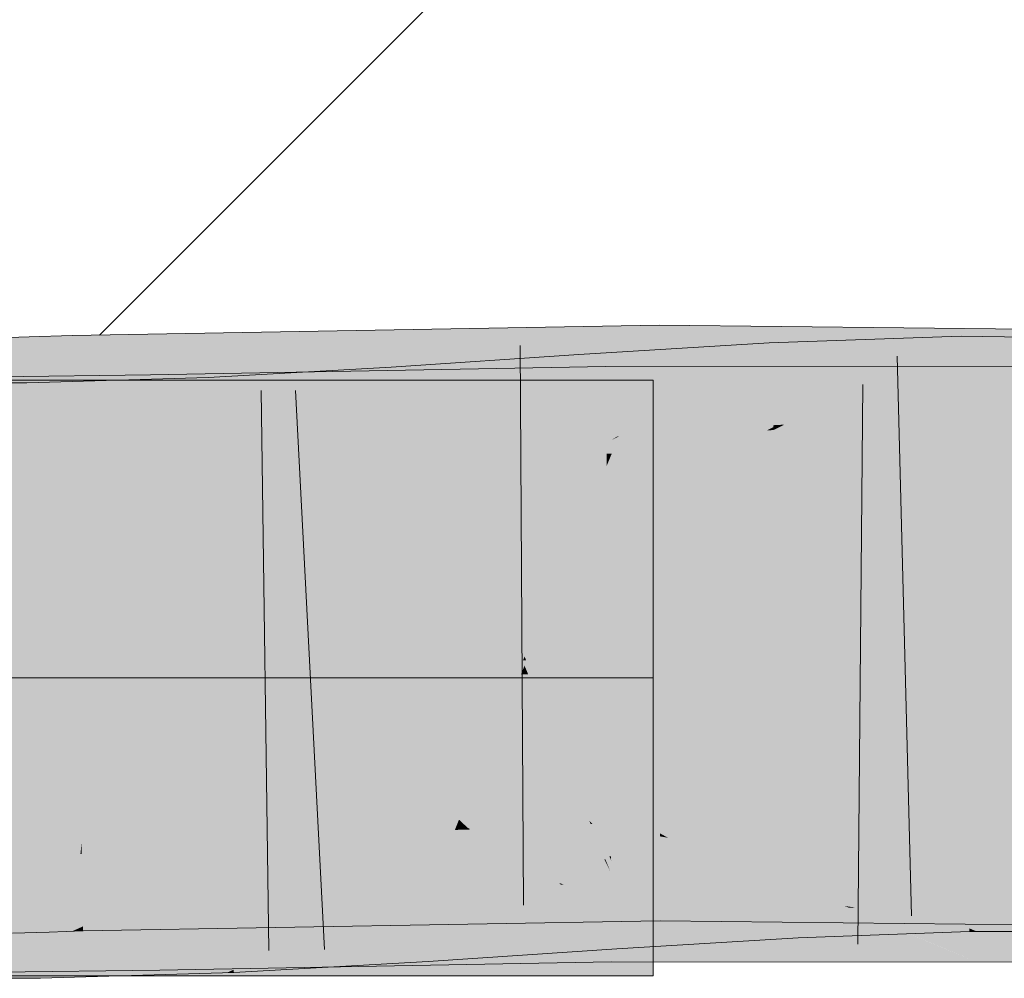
# Model space of a CAD drawing. Extents: x -620 to 300, y 62 to 1107.
# Tile 115 of 256: x 192.891 to 193.305, y 715.252 to 715.654. Entities that reach past the tile are written whole.
import ezdxf
from ezdxf.lldxf.tags import DXFTag

# ---------------------------------------------------------------- set-up
doc = ezdxf.new("R2010")
doc.units = 0
doc.layers.get('0').update_dxf_attribs({"lineweight": 35})
for name, color, linetype, lineweight, true_color in [('E_Detail_Wandschraffur', 7, 'Continuous', 5, 0xc0c0c0), ('E_Leerrohr 25-A06G9GDD8I', 7, 'Continuous', 9, 0xff8000), ('E_Leerrohr 25-Shading', 7, 'Continuous', 9, 0xff8000)]:
    doc.layers.add(name, color=color, linetype=linetype, lineweight=lineweight, true_color=true_color)
tags = doc.linetypes.add('STRICHPUNKT2-A06G9GDE8I', pattern=[12.7, 6.35, -3.175, 0, -3.175]).pattern_tags.tags
tags[10:11] = [DXFTag(74, 4), DXFTag(75, 0), DXFTag(340, '0'), DXFTag(46, 0.0), DXFTag(50, 0.0), DXFTag(44, 0.0), DXFTag(45, 0.0)]
tags[8:9] = [DXFTag(74, 4), DXFTag(75, 0), DXFTag(340, '0'), DXFTag(46, 0.0), DXFTag(50, 0.0), DXFTag(44, 0.0), DXFTag(45, 0.0)]
tags[6:7] = [DXFTag(74, 4), DXFTag(75, 0), DXFTag(340, '0'), DXFTag(46, 0.0), DXFTag(50, 0.0), DXFTag(44, 0.0), DXFTag(45, 0.0)]
tags[4:5] = [DXFTag(74, 4), DXFTag(75, 0), DXFTag(340, '0'), DXFTag(46, 0.0), DXFTag(50, 0.0), DXFTag(44, 0.0), DXFTag(45, 0.0)]

# ---------------------------------------------------------------- blocks, each defined once
blk = doc.blocks.new('Shading-A06G9G1B8I', base_point=(193.11914, 715.36212))
at = {"layer": 'E_Leerrohr 25-Shading', "color": 43, "true_color": 0xd7ab7f}
for points in [[(193.1049, 715.49182), (193.15987, 715.49762), (192.97833, 715.52283), (193.15981, 715.526)], [(193.22833, 715.52521), (193.15981, 715.526), (193.15987, 715.49762)], [(193.15987, 715.49762), (193.15987, 715.49298), (193.22833, 715.52521), (193.16656, 715.49286)], [(193.22833, 715.52521), (193.16656, 715.49286), (193.22484, 715.49689), (193.18771, 715.49261)], [(193.22833, 715.52521), (193.22484, 715.49689), (193.29333, 715.52454)], [(192.89536, 715.52112), (192.87938, 715.52057), (192.89647, 715.48804), (192.88057, 715.48706)], [(192.91341, 715.52167), (192.89536, 715.52112), (192.914, 715.48901), (192.89647, 715.48804)], [(192.91341, 715.52167), (192.97833, 715.52283), (192.91341, 715.52167)], [(192.91341, 715.52167), (193.05197, 715.49103), (192.97833, 715.52283), (193.05823, 715.49115)], [(193.05197, 715.49103), (192.91341, 715.52167), (192.99321, 715.48999)], [(192.98999, 715.49127), (192.91341, 715.52167), (192.914, 715.48901)], [(193.1049, 715.49182), (192.97833, 715.52283), (193.05898, 715.49084)], [(193.23155, 715.49384), (193.28667, 715.52142), (193.2065, 715.50952), (193.22833, 715.51935)], [(193.29333, 715.52454), (193.22484, 715.49689), (193.41824, 715.52313), (193.41791, 715.51923)], [(193.2867, 715.51868), (193.28667, 715.52142), (193.23155, 715.49384)], [(193.29333, 715.5213), (193.28667, 715.52142), (193.2867, 715.51868)], [(193.29257, 715.487), (193.37439, 715.52014), (193.2867, 715.51868), (193.29333, 715.5213)], [(193.14217, 715.47925), (193.20605, 715.51855), (193.12837, 715.47821), (193.1261, 715.51367)], [(193.2065, 715.50952), (193.20605, 715.51855), (193.14293, 715.47931), (193.14217, 715.47925)], [(193.22833, 715.51935), (193.20605, 715.51855), (193.2065, 715.50952)], [(193.28712, 715.48749), (193.2867, 715.51868), (193.21234, 715.48425), (193.23155, 715.49384)], [(193.22484, 715.49689), (193.33212, 715.49072), (193.41791, 715.51923), (193.41541, 715.49036)], [(193.29257, 715.487), (193.2867, 715.51868), (193.28714, 715.48706)], [(193.37109, 715.48651), (193.37439, 715.52014), (193.29257, 715.487)], [(193.1261, 715.51367), (193.04736, 715.50842), (193.06673, 715.47302), (193.04918, 715.47913)], [(193.12837, 715.47821), (193.1261, 715.51367), (193.06703, 715.47321)], [(193.06673, 715.47076), (193.13782, 715.47211), (192.97833, 715.50574), (193.13748, 715.50867)], [(193.04918, 715.47913), (193.04736, 715.50842), (193.01247, 715.49225), (193.01193, 715.50635)], [(193.13782, 715.47211), (193.13995, 715.47211), (193.13748, 715.50867), (193.22833, 715.50867)], [(193.22833, 715.50867), (193.13995, 715.47211), (193.29333, 715.50861), (193.20496, 715.47205)], [(193.20772, 715.48401), (193.2065, 715.50952), (193.14294, 715.47931)], [(193.20496, 715.47205), (193.33087, 715.47198), (193.29333, 715.50861), (193.33173, 715.50861)], [(193.20996, 715.48413), (193.23155, 715.49384), (193.20772, 715.48401), (193.2065, 715.50952)], [(192.76334, 715.46631), (192.94691, 715.46857), (192.91335, 715.50476), (192.94656, 715.49139)], [(192.76334, 715.46631), (192.91335, 715.50476), (192.76334, 715.50293)], [(192.94656, 715.49139), (192.94635, 715.50519), (192.91335, 715.50476)], [(192.94635, 715.50519), (193.06673, 715.47076), (192.97833, 715.50574)], [(192.94635, 715.50519), (192.94656, 715.49139), (193.06673, 715.47076), (193.00172, 715.46954)], [(192.9716, 715.47992), (192.97833, 715.50446), (192.97057, 715.50403)], [(192.9716, 715.47992), (193.01311, 715.47565), (192.97833, 715.50446), (193.01262, 715.48877)], [(193.01193, 715.50635), (192.97833, 715.50446), (193.01247, 715.49225)], [(193.01248, 715.49225), (192.97833, 715.50446), (193.01262, 715.48877)], [(192.87512, 715.50183), (192.87505, 715.46521), (192.89441, 715.50183), (192.89525, 715.46527)], [(192.91335, 715.50238), (192.89441, 715.50183), (192.97214, 715.46747), (192.89525, 715.46527)], [(192.97057, 715.50403), (192.91335, 715.50238), (192.9716, 715.47992)], [(192.91335, 715.50238), (192.97214, 715.46747), (192.9716, 715.47992)], [(193.1485, 715.49274), (193.15987, 715.49762), (193.1049, 715.49182)], [(193.15987, 715.49298), (193.15987, 715.49762), (193.14851, 715.49274)], [(193.21333, 715.49225), (193.22484, 715.49689), (193.18771, 715.49261)], [(193.33212, 715.49072), (193.22484, 715.49689), (193.21333, 715.49225)], [(193.04918, 715.47913), (193.01248, 715.49225), (193.04964, 715.47186), (193.01262, 715.48877)], [(193.06673, 715.48773), (193.1049, 715.49182), (193.05898, 715.49084)], [(193.13995, 715.48901), (193.1485, 715.49274), (193.06673, 715.48773), (193.1049, 715.49182)], [(193.13995, 715.48901), (193.15988, 715.48938), (193.14851, 715.49274), (193.15987, 715.49298)], [(193.15987, 715.49298), (193.15988, 715.48938), (193.16656, 715.49286)], [(193.16656, 715.49286), (193.15988, 715.48938), (193.18771, 715.49261)], [(193.20496, 715.48889), (193.21333, 715.49225), (193.15988, 715.48938), (193.18771, 715.49261)], [(193.23155, 715.49384), (193.20996, 715.48413), (193.21234, 715.48425)], [(193.21057, 715.49115), (193.33212, 715.49072), (193.21333, 715.49225)], [(192.88057, 715.48706), (192.88069, 715.48395), (192.89647, 715.48804), (192.89658, 715.4845)], [(192.89647, 715.48804), (192.89658, 715.4845), (192.914, 715.48901), (192.91408, 715.48511)], [(193.00172, 715.48663), (192.98999, 715.49127), (192.91408, 715.48511), (192.914, 715.48901)], [(192.94656, 715.49139), (192.94691, 715.46857), (193.00172, 715.46954)], [(193.00172, 715.48663), (193.06673, 715.48773), (192.99321, 715.48999), (193.05197, 715.49103)], [(193.01311, 715.47565), (193.04964, 715.47186), (193.01262, 715.48877)], [(193.05197, 715.49103), (193.06673, 715.48773), (193.05823, 715.49115)], [(193.21057, 715.49115), (193.20496, 715.48889), (193.30365, 715.49078), (193.30373, 715.48779)], [(193.30373, 715.48779), (193.44748, 715.48621), (193.30365, 715.49078), (193.4476, 715.49023)], [(193.20776, 715.48315), (193.20772, 715.48401), (193.13995, 715.47784), (193.14294, 715.47931)], [(193.20776, 715.48315), (193.20996, 715.48413), (193.20772, 715.48401)], [(193.20996, 715.48413), (193.20776, 715.48315), (193.20981, 715.48297), (193.20778, 715.48285)], [(193.20782, 715.48199), (193.28717, 715.4848), (193.20981, 715.48297), (193.28714, 715.48706)], [(193.20981, 715.48297), (193.28714, 715.48706), (193.21234, 715.48425), (193.28712, 715.48749)], [(193.20996, 715.48413), (193.20981, 715.48297), (193.21234, 715.48425)], [(193.28717, 715.4848), (193.29257, 715.487), (193.28714, 715.48706)], [(193.37082, 715.4837), (193.37109, 715.48651), (193.28717, 715.4848), (193.29257, 715.487)], [(193.00172, 715.46912), (193.01332, 715.46979), (192.9716, 715.47992), (193.01311, 715.47565)], [(192.9716, 715.47992), (192.97214, 715.46747), (193.00172, 715.46912)], [(193.20776, 715.48315), (193.13995, 715.47784), (193.20496, 715.48181)], [(193.20496, 715.48181), (193.20782, 715.48199), (193.20776, 715.48315)], [(193.20778, 715.48285), (193.20782, 715.48199), (193.20981, 715.48297)], [(193.01332, 715.46979), (193.04964, 715.47186), (193.01311, 715.47565)], [(193.04918, 715.47913), (193.04964, 715.47186), (193.06673, 715.47302)], [(193.12843, 715.47717), (193.12837, 715.47821), (193.06673, 715.47302), (193.06703, 715.47321)], [(193.13995, 715.47784), (193.14217, 715.47925), (193.12843, 715.47717), (193.12837, 715.47821)], [(193.14217, 715.47925), (193.13995, 715.47784), (193.14293, 715.47931)], [(192.95378, 715.28607), (193.01331, 715.2879), (193.00172, 715.30981), (193.06673, 715.31097)], [(193.01331, 715.2879), (193.11867, 715.29108), (193.06673, 715.31097), (193.11784, 715.29187)], [(193.09776, 715.31152), (193.06673, 715.31097), (193.10085, 715.30847)], [(193.10085, 715.30847), (193.06673, 715.31097), (193.11784, 715.29187)], [(193.13995, 715.31226), (193.09776, 715.31152), (193.16028, 715.3042), (193.13206, 715.30621)], [(193.13206, 715.30621), (193.09776, 715.31152), (193.10085, 715.30847)], [(193.13995, 715.31226), (193.16028, 715.3042), (193.15332, 715.3125), (193.16026, 715.3114)], [(193.16026, 715.3114), (193.16026, 715.31262), (193.15332, 715.3125)], [(193.16351, 715.31085), (193.16026, 715.31262), (193.16026, 715.3114)], [(193.21162, 715.30206), (193.20496, 715.31213), (193.16351, 715.31085), (193.16026, 715.31262)], [(193.18951, 715.29657), (193.16351, 715.31085), (193.16028, 715.3042), (193.16026, 715.3114)], [(193.2188, 715.2912), (193.21162, 715.30206), (193.18951, 715.29657), (193.16351, 715.31085)], [(193.24144, 715.29657), (193.20496, 715.31213), (193.21162, 715.30206)], [(193.27432, 715.28259), (193.44208, 715.30951), (193.20496, 715.31213)], [(192.90256, 715.30713), (192.90253, 715.30786), (192.88705, 715.3067), (192.88702, 715.30731)], [(192.88716, 715.30371), (192.90266, 715.30383), (192.88705, 715.3067), (192.90256, 715.30713)], [(192.91725, 715.3075), (192.91734, 715.30835), (192.90256, 715.30713), (192.90253, 715.30786)], [(192.90266, 715.30383), (192.91687, 715.30396), (192.90256, 715.30713), (192.91725, 715.3075)], [(192.91687, 715.30396), (192.91743, 715.30396), (192.91725, 715.3075), (192.91736, 715.3075)], [(192.91736, 715.3075), (192.91734, 715.30835), (192.91725, 715.3075)], [(192.99756, 715.30804), (193.00172, 715.30981), (192.91736, 715.3075), (192.91734, 715.30835)], [(192.91743, 715.30396), (192.9865, 715.30322), (192.91736, 715.3075), (192.99756, 715.30804)], [(192.95378, 715.28607), (193.00172, 715.30981), (192.95889, 715.29132)], [(193.16031, 715.2923), (193.13206, 715.30621), (193.11784, 715.29187), (193.10085, 715.30847)], [(193.13206, 715.30621), (193.16031, 715.2923), (193.16029, 715.30188)], [(193.16028, 715.3042), (193.13206, 715.30621), (193.16029, 715.30188)], [(193.25494, 715.28607), (193.28961, 715.30804), (193.21661, 715.3006), (193.21638, 715.30542)], [(193.29008, 715.27277), (193.28961, 715.30804), (193.25494, 715.28607)], [(193.44096, 715.27289), (193.44208, 715.30951), (193.29333, 715.27454), (193.27432, 715.28259)], [(193.35355, 715.3078), (193.28961, 715.30804), (193.29333, 715.27142), (193.29008, 715.27277)], [(193.35355, 715.3078), (193.29333, 715.27142), (193.34996, 715.27136)], [(192.90334, 715.28418), (192.90266, 715.30383), (192.88789, 715.28326), (192.88716, 715.30371)], [(192.90334, 715.28418), (192.91478, 715.28485), (192.90266, 715.30383), (192.91687, 715.30396)], [(192.91478, 715.28485), (192.91779, 715.28503), (192.91687, 715.30396), (192.91743, 715.30396)], [(192.91779, 715.28503), (192.94629, 715.28589), (192.91743, 715.30396), (192.9865, 715.30322)], [(193.20496, 715.30469), (193.15334, 715.30157), (193.21661, 715.3006), (193.1611, 715.30072)], [(193.16974, 715.30017), (193.16028, 715.3042), (193.16029, 715.30188)], [(193.18951, 715.29657), (193.16028, 715.3042), (193.16974, 715.30017)], [(193.16029, 715.30188), (193.16031, 715.2923), (193.16483, 715.30109), (193.17374, 715.29205)], [(193.21661, 715.3006), (193.21638, 715.30542), (193.20496, 715.30469)], [(193.25574, 715.29053), (193.24144, 715.29657), (193.2188, 715.2912), (193.21162, 715.30206)], [(193.06075, 715.29297), (193.09782, 715.29791), (193.06673, 715.29584)], [(193.09782, 715.29791), (193.06075, 715.29297), (193.11137, 715.28528), (193.07269, 715.26422)], [(193.12865, 715.29468), (193.13974, 715.30072), (193.09782, 715.29791)], [(193.09782, 715.29791), (193.11137, 715.28528), (193.12865, 715.29468)], [(193.14021, 715.29352), (193.13974, 715.30072), (193.12865, 715.29468)], [(193.16431, 715.29083), (193.13995, 715.30078), (193.14021, 715.29352), (193.13974, 715.30072)], [(193.15334, 715.30157), (193.13995, 715.30078), (193.1611, 715.30072)], [(193.16972, 715.29022), (193.13995, 715.30078), (193.16431, 715.29083)], [(193.21738, 715.28491), (193.13995, 715.30078), (193.16972, 715.29022)], [(193.21738, 715.28491), (193.2169, 715.29449), (193.13995, 715.30078), (193.1611, 715.30072)], [(193.2169, 715.29449), (193.21661, 715.3006), (193.1611, 715.30072)], [(193.17374, 715.29205), (193.1895, 715.29175), (193.16483, 715.30109), (193.16974, 715.30017)], [(193.16974, 715.30017), (193.1895, 715.29175), (193.18951, 715.29657), (193.19856, 715.29156)], [(193.22649, 715.29321), (193.21661, 715.3006), (193.2169, 715.29449)], [(193.21661, 715.3006), (193.22649, 715.29321), (193.24144, 715.2912)], [(192.98326, 715.25787), (193.06673, 715.29395), (192.95006, 715.2652), (192.95641, 715.27167)], [(193.00172, 715.29279), (192.95894, 715.27423), (193.06673, 715.29395), (192.95641, 715.27167)], [(193.09784, 715.29456), (193.06673, 715.29395), (193.13062, 715.26251), (192.98326, 715.25787)], [(193.01999, 715.28735), (193.06075, 715.29297), (193.01978, 715.29309), (193.06058, 715.29541)], [(193.06673, 715.29584), (193.06058, 715.29541), (193.06075, 715.29297)], [(193.1394, 715.29529), (193.09784, 715.29456), (193.13947, 715.28821)], [(193.13969, 715.26282), (193.09784, 715.29456), (193.13062, 715.26251)], [(193.09784, 715.29456), (193.13969, 715.26282), (193.13947, 715.28821)], [(193.12865, 715.29468), (193.11137, 715.28528), (193.14157, 715.27216), (193.12726, 715.27051)], [(193.12865, 715.29468), (193.14157, 715.27216), (193.14021, 715.29352)], [(193.13995, 715.29529), (193.1394, 715.29529), (193.16969, 715.28296), (193.13947, 715.28821)], [(193.16969, 715.28296), (193.15335, 715.29529), (193.13995, 715.29529)], [(193.14021, 715.29352), (193.14157, 715.27216), (193.16512, 715.29047), (193.18033, 715.27618)], [(193.14021, 715.29352), (193.16512, 715.29047), (193.16431, 715.29083)], [(193.16969, 715.28296), (193.28059, 715.26392), (193.15335, 715.29529), (193.24142, 715.28015)], [(193.24142, 715.28015), (193.20496, 715.29529), (193.15335, 715.29529)], [(193.18951, 715.29657), (193.19856, 715.29156), (193.2188, 715.2912)], [(193.29333, 715.25867), (193.32594, 715.25867), (193.20496, 715.29529), (193.32678, 715.29523)], [(193.21738, 715.28491), (193.2421, 715.28156), (193.2169, 715.29449), (193.22649, 715.29321)], [(192.94965, 715.29181), (192.76334, 715.25293), (192.94997, 715.27039), (192.91652, 715.2561)], [(192.76334, 715.25293), (192.94965, 715.29181), (192.76334, 715.28955)], [(192.97935, 715.28156), (192.97969, 715.29083), (192.90015, 715.25189), (192.89931, 715.28851)], [(192.94629, 715.28589), (192.95378, 715.28607), (192.95889, 715.29132)], [(192.94965, 715.29181), (192.94997, 715.27039), (193.00172, 715.29279)], [(192.97833, 715.27277), (193.16034, 715.276), (193.01331, 715.2879), (193.11992, 715.29108)], [(192.98009, 715.28186), (192.97969, 715.29083), (192.97935, 715.28156)], [(193.00172, 715.29205), (192.97969, 715.29083), (192.98009, 715.28186)], [(192.98009, 715.28186), (193.01999, 715.28735), (193.00172, 715.29205), (193.01978, 715.29309)], [(193.02048, 715.27393), (193.06075, 715.29297), (193.01999, 715.28735)], [(193.06259, 715.26306), (193.06075, 715.29297), (193.02104, 715.25903), (193.02048, 715.27393)], [(193.07269, 715.26422), (193.06075, 715.29297), (193.06259, 715.26306)], [(193.16031, 715.2923), (193.11784, 715.29187), (193.11992, 715.29108)], [(193.11867, 715.29108), (193.11992, 715.29108), (193.11784, 715.29187)], [(193.11992, 715.29108), (193.16034, 715.276), (193.16031, 715.2923)], [(193.22833, 715.27527), (193.1895, 715.29175), (193.16034, 715.276), (193.16031, 715.2923)], [(193.19611, 715.27783), (193.20274, 715.2785), (193.16431, 715.29083), (193.16972, 715.29022)], [(193.18033, 715.27618), (193.19611, 715.27783), (193.16512, 715.29047)], [(193.16972, 715.29022), (193.20274, 715.2785), (193.21738, 715.28491), (193.21761, 715.28009)], [(193.1895, 715.29175), (193.22833, 715.27527), (193.19856, 715.29156)], [(193.19856, 715.29156), (193.22833, 715.27527), (193.25574, 715.29053), (193.27432, 715.28259)], [(193.22649, 715.29321), (193.25494, 715.28607), (193.24144, 715.2912)], [(193.22649, 715.29321), (193.2421, 715.28156), (193.25494, 715.28607), (193.24847, 715.28198)], [(192.87465, 715.28845), (192.87456, 715.25183), (192.89931, 715.28851), (192.90015, 715.25189)], [(192.91798, 715.27362), (192.94629, 715.28589), (192.91779, 715.28503)], [(192.91798, 715.27362), (192.97833, 715.27277), (192.94629, 715.28589), (193.01331, 715.2879)], [(192.98122, 715.25543), (193.02048, 715.27393), (192.98009, 715.28186), (193.01999, 715.28735)], [(193.11137, 715.28528), (193.07269, 715.26422), (193.12726, 715.27051)], [(193.16484, 715.28381), (193.13947, 715.28821), (193.18591, 715.26276), (193.13969, 715.26282)], [(193.26337, 715.2829), (193.25494, 715.28607), (193.24847, 715.28198)], [(192.88789, 715.28326), (192.88834, 715.27069), (192.90334, 715.28418), (192.90376, 715.27124)], [(192.97935, 715.28156), (192.90015, 715.25189), (192.91335, 715.25232)], [(192.91335, 715.27155), (192.91478, 715.28485), (192.90376, 715.27124), (192.90334, 715.28418)], [(192.91798, 715.27362), (192.91779, 715.28503), (192.91335, 715.27155), (192.91478, 715.28485)], [(192.94008, 715.25305), (192.97833, 715.25415), (192.95894, 715.27252), (192.97935, 715.28156)], [(192.98122, 715.25543), (192.98009, 715.28186), (192.97833, 715.25415), (192.97935, 715.28156)], [(193.16969, 715.28296), (193.16484, 715.28381), (193.21851, 715.26276), (193.18591, 715.26276)], [(193.21851, 715.26276), (193.25833, 715.26276), (193.16969, 715.28296), (193.23761, 715.2713)], [(193.21738, 715.28491), (193.21761, 715.28009), (193.23764, 715.28217), (193.23964, 715.28143)], [(193.21794, 715.27313), (193.22833, 715.26923), (193.21761, 715.28009), (193.24847, 715.28198)], [(193.22833, 715.26923), (193.26337, 715.2829), (193.24847, 715.28198)], [(193.22833, 715.26923), (193.29012, 715.27142), (193.26337, 715.2829), (193.29008, 715.27277)], [(193.27432, 715.28259), (193.22833, 715.27527), (193.29333, 715.27454)], [(193.23964, 715.28143), (193.2421, 715.28156), (193.23764, 715.28217)], [(193.21815, 715.26886), (193.19611, 715.27783), (193.14209, 715.26422), (193.14157, 715.27216)], [(193.21794, 715.27313), (193.20274, 715.2785), (193.21815, 715.26886), (193.19611, 715.27783)], [(193.20274, 715.2785), (193.21794, 715.27313), (193.21761, 715.28009)], [(192.91335, 715.27155), (192.91803, 715.27173), (192.91798, 715.27362)], [(192.97833, 715.27277), (192.91798, 715.27362), (192.91803, 715.27173)], [(192.95894, 715.27423), (192.94997, 715.27039), (192.95641, 715.27167)], [(193.02048, 715.27393), (192.98122, 715.25543), (193.02104, 715.25903), (192.98122, 715.25519)], [(193.21794, 715.27313), (193.21815, 715.26886), (193.22833, 715.26923)], [(193.29008, 715.27277), (193.29012, 715.27142), (193.29333, 715.27142)], [(192.91335, 715.25232), (192.94008, 715.25305), (192.95894, 715.27252)], [(192.95006, 715.2652), (192.94997, 715.27039), (192.9416, 715.25665), (192.91652, 715.2561)], [(192.95641, 715.27167), (192.94997, 715.27039), (192.95006, 715.2652)], [(193.14209, 715.26422), (193.14157, 715.27216), (193.06285, 715.25885), (193.07269, 715.26422)], [(193.25833, 715.26276), (193.28355, 715.2627), (193.23761, 715.2713), (193.28059, 715.26392)], [(192.95018, 715.25677), (192.95006, 715.2652), (192.9416, 715.25665)], [(192.98326, 715.25787), (192.95006, 715.2652), (192.95018, 715.25677)], [(192.98122, 715.25519), (192.98126, 715.25427), (193.06259, 715.26306), (193.06285, 715.25885)], [(193.13969, 715.26282), (193.02103, 715.25903), (193.13974, 715.25873), (193.02112, 715.25653)], [(193.06285, 715.25885), (193.07269, 715.26422), (193.06259, 715.26306)], [(193.13969, 715.26282), (193.13974, 715.25873), (193.21851, 715.26276), (193.22833, 715.25867)], [(193.21851, 715.26276), (193.22833, 715.25867), (193.28355, 715.2627), (193.29333, 715.25867)], [(192.91652, 715.2561), (192.91335, 715.25476), (192.95018, 715.25677), (192.95021, 715.25519)], [(192.95018, 715.25677), (192.95021, 715.25519), (192.98326, 715.25787), (192.97833, 715.25574)], [(193.02103, 715.25903), (192.98326, 715.25787), (193.02112, 715.25653), (192.97833, 715.25574)], [(192.76334, 715.25293), (192.91335, 715.25476), (192.91652, 715.2561)], [(192.97833, 715.25415), (192.98126, 715.25427), (192.98122, 715.25543)]]:
    blk.add_solid(points, dxfattribs=at)
at = {"layer": 'E_Leerrohr 25-Shading', "color": 31, "true_color": 0xecb67f}
for points in [[(192.76334, 715.50293), (192.76334, 715.37793), (192.91335, 715.50293), (193.03835, 715.37793)], [(192.76334, 715.50293), (192.76334, 715.37793), (192.91335, 715.50293), (193.03835, 715.37793)], [(192.76334, 715.50293), (192.76334, 715.37793), (192.91335, 715.50293), (193.03835, 715.37793)], [(192.76334, 715.50293), (192.76334, 715.37793), (192.91335, 715.50293), (193.03835, 715.37793)], [(193.03835, 715.37793), (193.10333, 715.37793), (192.91335, 715.50293), (192.97833, 715.50293)], [(193.03835, 715.37793), (193.10333, 715.37793), (192.91335, 715.50293), (192.97833, 715.50293)], [(193.03835, 715.37793), (193.10333, 715.37793), (192.91335, 715.50293), (192.97833, 715.50293)], [(193.03835, 715.37793), (193.10333, 715.37793), (192.91335, 715.50293), (192.97833, 715.50293)], [(192.97833, 715.50293), (193.10333, 715.37793), (193.15733, 715.50293), (193.15733, 715.43195)], [(192.97833, 715.50293), (193.10333, 715.37793), (193.15733, 715.50293), (193.15733, 715.43195)], [(192.97833, 715.50293), (193.10333, 715.37793), (193.15733, 715.50293), (193.15733, 715.43195)], [(192.97833, 715.50293), (193.10333, 715.37793), (193.15733, 715.50293), (193.15733, 715.43195)], [(193.10333, 715.37793), (193.15733, 715.37793), (193.15733, 715.43195)], [(193.10333, 715.37793), (193.15733, 715.37793), (193.15733, 715.43195)], [(193.10333, 715.37793), (193.15733, 715.37793), (193.15733, 715.43195)], [(193.10333, 715.37793), (193.15733, 715.37793), (193.15733, 715.43195)], [(192.76334, 715.37793), (192.76334, 715.25293), (193.03835, 715.37793), (192.91335, 715.25293)], [(192.76334, 715.37793), (192.76334, 715.25293), (193.03835, 715.37793), (192.91335, 715.25293)], [(192.76334, 715.37793), (192.76334, 715.25293), (193.03835, 715.37793), (192.91335, 715.25293)], [(192.76334, 715.37793), (192.76334, 715.25293), (193.03835, 715.37793), (192.91335, 715.25293)], [(192.91335, 715.25293), (192.97833, 715.25293), (193.03835, 715.37793), (193.10333, 715.37793)], [(192.91335, 715.25293), (192.97833, 715.25293), (193.03835, 715.37793), (193.10333, 715.37793)], [(192.91335, 715.25293), (192.97833, 715.25293), (193.03835, 715.37793), (193.10333, 715.37793)], [(192.91335, 715.25293), (192.97833, 715.25293), (193.03835, 715.37793), (193.10333, 715.37793)], [(193.10333, 715.37793), (192.97833, 715.25293), (193.15733, 715.32391), (193.15733, 715.25293)], [(193.10333, 715.37793), (192.97833, 715.25293), (193.15733, 715.32391), (193.15733, 715.25293)], [(193.10333, 715.37793), (192.97833, 715.25293), (193.15733, 715.32391), (193.15733, 715.25293)], [(193.10333, 715.37793), (192.97833, 715.25293), (193.15733, 715.32391), (193.15733, 715.25293)], [(193.10333, 715.37793), (193.15733, 715.32391), (193.15733, 715.37793)], [(193.10333, 715.37793), (193.15733, 715.32391), (193.15733, 715.37793)], [(193.10333, 715.37793), (193.15733, 715.32391), (193.15733, 715.37793)], [(193.10333, 715.37793), (193.15733, 715.32391), (193.15733, 715.37793)]]:
    blk.add_solid(points, dxfattribs=at)
at = {"layer": 'E_Leerrohr 25-Shading', "color": 31, "true_color": 0xfabd7f}
for points in [[(193.10333, 715.40002), (193.06673, 715.48773), (193.03835, 715.39886), (193.00172, 715.48663)], [(193.13995, 715.48901), (193.06673, 715.48773), (193.10333, 715.40002)], [(193.16006, 715.401), (193.15988, 715.48938), (193.10333, 715.40002), (193.13995, 715.48901)], [(193.20496, 715.48889), (193.15988, 715.48938), (193.16833, 715.40088), (193.16006, 715.401)], [(193.44579, 715.43066), (193.44748, 715.48621), (193.16833, 715.40088), (193.20496, 715.48889)], [(192.88069, 715.48395), (192.88385, 715.39563), (192.89658, 715.4845), (192.89955, 715.39618)], [(192.89658, 715.4845), (192.89955, 715.39618), (192.91408, 715.48511), (192.91571, 715.39673)], [(193.00172, 715.48663), (192.91408, 715.48511), (193.03835, 715.39886), (192.91571, 715.39673)], [(193.28717, 715.4848), (193.20782, 715.48199), (193.28836, 715.39801), (193.21194, 715.39703)], [(193.37082, 715.4837), (193.28717, 715.4848), (193.36252, 715.39929), (193.28838, 715.3974)], [(193.13995, 715.47784), (193.20212, 715.47479), (193.20496, 715.48181)], [(193.21194, 715.39703), (193.20782, 715.48199), (193.17035, 715.396), (193.20212, 715.47479)], [(193.20212, 715.47479), (193.20782, 715.48199), (193.20496, 715.48181)], [(193.10602, 715.39355), (193.12997, 715.45312), (193.06673, 715.47302), (193.12843, 715.47717)], [(193.13995, 715.47784), (193.12843, 715.47717), (193.12997, 715.45312)], [(193.12997, 715.45312), (193.1337, 715.39514), (193.13995, 715.47784), (193.13449, 715.39514)], [(193.13995, 715.47784), (193.13449, 715.39514), (193.20212, 715.47479), (193.13908, 715.39526)], [(193.04964, 715.47186), (193.00172, 715.46912), (193.05511, 715.38361), (193.03835, 715.38269)], [(193.1006, 715.39331), (193.06673, 715.47302), (193.05463, 715.39136), (193.04964, 715.47186)], [(193.10602, 715.39355), (193.06673, 715.47302), (193.1006, 715.39331)], [(193.06673, 715.47076), (193.10333, 715.38306), (193.13782, 715.47211), (193.13786, 715.46704)], [(193.13995, 715.47211), (193.13782, 715.47211), (193.13786, 715.46704)], [(193.13861, 715.38373), (193.13995, 715.47211), (193.13786, 715.46704)], [(193.13995, 715.47211), (193.13861, 715.38373), (193.20496, 715.47205), (193.16833, 715.38367)], [(193.17035, 715.396), (193.20212, 715.47479), (193.13908, 715.39526)], [(193.16833, 715.38367), (193.32883, 715.38361), (193.20496, 715.47205), (193.33087, 715.47198)], [(192.94829, 715.38019), (192.94691, 715.46857), (192.76334, 715.37793), (192.76334, 715.46631)], [(192.89525, 715.46527), (192.89728, 715.37689), (192.97214, 715.46747), (192.97592, 715.37915)], [(192.94691, 715.46857), (192.94829, 715.38019), (193.00172, 715.46954), (193.03835, 715.38184)], [(193.00172, 715.46912), (192.97214, 715.46747), (193.03835, 715.38269), (192.97592, 715.37915)], [(193.03835, 715.38184), (193.10333, 715.38306), (193.00172, 715.46954), (193.06673, 715.47076)], [(193.10333, 715.38306), (193.13861, 715.38373), (193.13786, 715.46704)], [(192.87505, 715.46521), (192.87485, 715.37683), (192.89525, 715.46527), (192.89728, 715.37689)], [(193.1337, 715.39514), (193.12997, 715.45312), (193.10634, 715.39435)], [(193.44579, 715.43066), (193.16833, 715.40088), (193.41232, 715.39819)], [(193.1601, 715.39233), (193.16006, 715.401), (193.10672, 715.39191), (193.10333, 715.40002)], [(193.17191, 715.39227), (193.16833, 715.40088), (193.1601, 715.39233), (193.16006, 715.401)], [(193.18446, 715.39551), (193.16833, 715.40088), (193.17039, 715.39594)], [(193.30579, 715.39941), (193.16833, 715.40088), (193.30598, 715.39203), (193.18446, 715.39551)], [(193.03482, 715.39032), (193.03835, 715.39886), (192.91586, 715.38812), (192.91571, 715.39673)], [(193.09982, 715.39148), (193.10333, 715.40002), (193.03482, 715.39026), (193.03835, 715.39886)], [(193.10672, 715.39191), (193.10333, 715.40002), (193.09999, 715.39185)], [(193.16833, 715.39105), (193.2121, 715.39368), (193.17035, 715.396), (193.21194, 715.39703)], [(193.21194, 715.39703), (193.2121, 715.39368), (193.28836, 715.39801), (193.28839, 715.39642)], [(193.30579, 715.39783), (193.28838, 715.3974), (193.36218, 715.39575), (193.28839, 715.39642)], [(192.89984, 715.38776), (192.89955, 715.39618), (192.88416, 715.38733), (192.88385, 715.39563)], [(192.91586, 715.38812), (192.91571, 715.39673), (192.89984, 715.38776), (192.89955, 715.39618)], [(193.10333, 715.3869), (193.1006, 715.39331), (193.05511, 715.38361), (193.05463, 715.39136)], [(193.10333, 715.3869), (193.10602, 715.39355), (193.1006, 715.39331)], [(193.10333, 715.3869), (193.13409, 715.38898), (193.10634, 715.39435), (193.1337, 715.39514)], [(193.1337, 715.39514), (193.13409, 715.38898), (193.13449, 715.39514)], [(193.16833, 715.39105), (193.17035, 715.396), (193.13409, 715.38898), (193.13908, 715.39526)], [(193.13449, 715.39514), (193.13409, 715.38898), (193.13908, 715.39526)], [(193.21222, 715.39136), (193.2121, 715.39368), (193.16833, 715.39105)], [(193.17039, 715.39594), (193.17189, 715.39227), (193.18446, 715.39551), (193.19458, 715.39215)], [(193.32938, 715.39136), (193.18446, 715.39551), (193.19458, 715.39215)], [(193.28839, 715.39642), (193.2121, 715.39368), (193.28847, 715.39093), (193.21222, 715.39136)], [(193.36218, 715.39575), (193.28839, 715.39642), (193.36151, 715.38898), (193.28847, 715.39093)], [(192.91595, 715.38342), (193.03224, 715.38403), (192.91586, 715.38812), (193.03482, 715.39032)], [(193.03224, 715.38403), (193.09691, 715.38434), (193.03482, 715.39026), (193.09982, 715.39148)], [(193.09691, 715.38434), (193.10983, 715.3844), (193.09999, 715.39185), (193.10672, 715.39191)], [(193.13409, 715.38898), (193.10333, 715.3869), (193.13426, 715.38635), (193.104, 715.38531)], [(193.10983, 715.3844), (193.16011, 715.3847), (193.10672, 715.39191), (193.1601, 715.39233)], [(193.16988, 715.38739), (193.16833, 715.39105), (193.13426, 715.38635), (193.13409, 715.38898)], [(193.16011, 715.3847), (193.17505, 715.38464), (193.1601, 715.39233), (193.17191, 715.39227)], [(193.21234, 715.38867), (193.21222, 715.39136), (193.16988, 715.38739), (193.16833, 715.39105)], [(193.16988, 715.38739), (193.19633, 715.32501), (193.21234, 715.38867), (193.2155, 715.32367)], [(193.19458, 715.39215), (193.17189, 715.39227), (193.44208, 715.30951), (193.20041, 715.32312)], [(193.42152, 715.38873), (193.32938, 715.39136), (193.44208, 715.30951), (193.19458, 715.39215)], [(193.28847, 715.39093), (193.21222, 715.39136), (193.28847, 715.39001), (193.21234, 715.38867)], [(193.28847, 715.39001), (193.21234, 715.38867), (193.28946, 715.31879), (193.2155, 715.32367)], [(193.36151, 715.38898), (193.28847, 715.39093), (193.35425, 715.315), (193.28946, 715.31879)], [(192.89999, 715.3833), (192.89984, 715.38776), (192.88431, 715.38312), (192.88416, 715.38733)], [(192.91595, 715.38342), (192.91586, 715.38812), (192.89999, 715.3833), (192.89984, 715.38776)], [(193.10255, 715.38495), (193.10333, 715.3869), (193.05516, 715.38287), (193.05511, 715.38361)], [(193.05536, 715.37958), (193.10077, 715.38049), (193.05516, 715.38287), (193.10255, 715.38495)], [(193.11914, 715.36212), (193.10983, 715.3844), (193.08792, 715.36249), (193.09691, 715.38434)], [(193.10077, 715.38049), (193.10602, 715.38062), (193.10269, 715.38531), (193.104, 715.38531)], [(193.104, 715.38531), (193.10333, 715.3869), (193.10269, 715.38531)], [(193.104, 715.38531), (193.10602, 715.38062), (193.13426, 715.38635), (193.1346, 715.38116)], [(193.10983, 715.3844), (193.11914, 715.36212), (193.16011, 715.3847), (193.16016, 715.36163)], [(193.1346, 715.38116), (193.17224, 715.38184), (193.13426, 715.38635), (193.16988, 715.38739)], [(193.18446, 715.36182), (193.17505, 715.38464), (193.16016, 715.36163), (193.16011, 715.3847)], [(192.89999, 715.3833), (192.88431, 715.38312), (192.9006, 715.36499), (192.88495, 715.36542)], [(192.91595, 715.38342), (192.89999, 715.3833), (192.91631, 715.36462), (192.9006, 715.36499)], [(193.02373, 715.36328), (193.03224, 715.38403), (192.91631, 715.36462), (192.91595, 715.38342)], [(193.03835, 715.38184), (192.94829, 715.38019), (193.0372, 715.37909), (192.9483, 715.3786)], [(193.03697, 715.37927), (193.03835, 715.38269), (192.97595, 715.3783), (192.97592, 715.37915)], [(193.03224, 715.38403), (193.02373, 715.36328), (193.09691, 715.38434), (193.08792, 715.36249)], [(193.05536, 715.37958), (193.05511, 715.38361), (193.03697, 715.37927), (193.03835, 715.38269)], [(193.03835, 715.38184), (193.0372, 715.37909), (193.10333, 715.38306), (193.10185, 715.37939)], [(193.09732, 715.37189), (193.10077, 715.38049), (193.05571, 715.3739), (193.05536, 715.37958)], [(193.10077, 715.38049), (193.09732, 715.37189), (193.10602, 715.38062), (193.10188, 715.3717)], [(193.10484, 715.37946), (193.10333, 715.38306), (193.10185, 715.37939)], [(193.10602, 715.38062), (193.10188, 715.3717), (193.10997, 715.37128)], [(193.13861, 715.38373), (193.10333, 715.38306), (193.13864, 715.37964), (193.10484, 715.37946)], [(193.1346, 715.38116), (193.10602, 715.38062), (193.1353, 715.37012), (193.10997, 715.37128)], [(193.17799, 715.36829), (193.17224, 715.38184), (193.1353, 715.37012), (193.1346, 715.38116)], [(193.13861, 715.38373), (193.13864, 715.37964), (193.16833, 715.38367), (193.17003, 715.37964)], [(193.16833, 715.38367), (193.19176, 715.32715), (193.32883, 715.38361), (193.32733, 715.31921)], [(192.9483, 715.3786), (192.94829, 715.38019), (192.76334, 715.37793)], [(192.76334, 715.28955), (192.94965, 715.29181), (192.76334, 715.37793), (192.9483, 715.3786)], [(192.89728, 715.37689), (192.87485, 715.37683), (192.89923, 715.29138), (192.87465, 715.29083)], [(192.97592, 715.37915), (192.89728, 715.37689), (192.97961, 715.29266), (192.89923, 715.29138)], [(193.0372, 715.37909), (192.9483, 715.3786), (193.0356, 715.37518), (192.94833, 715.37634)], [(192.94833, 715.37634), (192.94965, 715.29181), (193.0356, 715.37518), (193.00172, 715.29279)], [(193.03511, 715.37469), (193.03697, 715.37927), (192.97601, 715.37708), (192.97595, 715.3783)], [(192.97601, 715.37708), (192.97961, 715.29266), (193.03511, 715.37469), (193.00206, 715.29291)], [(193.05571, 715.3739), (193.05536, 715.37958), (193.03511, 715.37469), (193.03697, 715.37927)], [(193.10185, 715.37939), (193.0372, 715.37909), (193.09976, 715.37433), (193.0356, 715.37518)], [(193.10701, 715.37427), (193.10484, 715.37946), (193.09976, 715.37433), (193.10185, 715.37939)], [(193.13864, 715.37964), (193.10484, 715.37946), (193.1387, 715.37384), (193.10701, 715.37427)], [(193.17003, 715.37964), (193.13864, 715.37964), (193.17241, 715.37384), (193.1387, 715.37384)], [(193.07581, 715.3161), (193.0356, 715.37518), (193.0298, 715.36108)], [(193.03511, 715.37469), (193.0298, 715.36151), (193.05571, 715.3739), (193.05814, 715.3349)], [(193.0356, 715.37518), (193.04472, 715.36176), (193.05759, 715.37488)], [(193.04472, 715.36176), (193.07263, 715.37469), (193.05759, 715.37488)], [(193.04472, 715.36176), (193.07581, 715.3161), (193.07263, 715.37469), (193.09207, 715.35565)], [(193.07709, 715.37286), (193.05571, 715.3739), (193.07581, 715.31842), (193.05814, 715.3349)], [(193.09207, 715.35565), (193.09976, 715.37433), (193.07263, 715.37469)], [(193.07709, 715.37286), (193.07581, 715.31842), (193.09207, 715.35889)], [(193.1292, 715.31665), (193.09976, 715.37433), (193.07642, 715.31757)], [(193.09732, 715.37189), (193.07709, 715.37286), (193.09207, 715.35889)], [(193.10701, 715.37427), (193.09976, 715.37433), (193.13107, 715.31659), (193.1292, 715.31665)], [(193.13922, 715.31647), (193.1387, 715.37384), (193.13049, 715.31799), (193.10701, 715.37427)], [(193.15842, 715.31622), (193.17241, 715.37384), (193.13922, 715.31647), (193.1387, 715.37384)], [(193.19649, 715.31573), (193.17241, 715.37384), (193.15842, 715.31622)], [(193.10188, 715.3717), (193.09732, 715.37189), (193.07678, 715.3175), (193.07581, 715.31842)], [(193.13206, 715.31555), (193.10188, 715.3717), (193.0773, 715.31702), (193.07678, 715.3175)], [(193.10997, 715.37128), (193.10188, 715.3717), (193.13368, 715.31549), (193.13206, 715.31555)], [(193.1353, 715.37012), (193.10997, 715.37128), (193.13881, 715.31525), (193.13051, 715.323)], [(193.19516, 715.3139), (193.1353, 715.37012), (193.13881, 715.31537)], [(193.17799, 715.36829), (193.1353, 715.37012), (193.20113, 715.31372), (193.19516, 715.3139)], [(192.88495, 715.36542), (192.88702, 715.30731), (192.9006, 715.36499), (192.90253, 715.30786)], [(192.9006, 715.36499), (192.90253, 715.30786), (192.91631, 715.36462), (192.91734, 715.30835)], [(192.91734, 715.30835), (193.00172, 715.30981), (192.91631, 715.36462), (193.02373, 715.36328)], [(193.04509, 715.36304), (193.02373, 715.36328), (193.06673, 715.31097), (193.00172, 715.30981)], [(193.07581, 715.3161), (193.0298, 715.36108), (193.07521, 715.31464), (193.01025, 715.31348)], [(193.05814, 715.3349), (193.0298, 715.36151), (193.05943, 715.31403), (193.01041, 715.31354)], [(193.04509, 715.36304), (193.06673, 715.31097), (193.07579, 715.33301)], [(193.08792, 715.36249), (193.04509, 715.36304), (193.07579, 715.33301)], [(193.13921, 715.31299), (193.08792, 715.36249), (193.09552, 715.31372), (193.07579, 715.33301)], [(193.08792, 715.36249), (193.13995, 715.31226), (193.11914, 715.36212)], [(193.16016, 715.36163), (193.11914, 715.36212), (193.15332, 715.3125), (193.13052, 715.33484)], [(193.16016, 715.36163), (193.15332, 715.3125), (193.16026, 715.31262)], [(193.16026, 715.31262), (193.20496, 715.31213), (193.16016, 715.36163), (193.18446, 715.36182)], [(193.07581, 715.31842), (193.05814, 715.3349), (193.0741, 715.31415), (193.05943, 715.31403)], [(193.13052, 715.33484), (193.13995, 715.31226), (193.15332, 715.3125)], [(193.07579, 715.33301), (193.06673, 715.31097), (193.09776, 715.31152)], [(193.32733, 715.31921), (193.19176, 715.32715), (193.32722, 715.31396), (193.19649, 715.31573)], [(193.13867, 715.31537), (193.13051, 715.323), (193.13368, 715.31549)], [(193.2155, 715.32367), (193.19633, 715.32501), (193.216, 715.31335), (193.20113, 715.31372)], [(193.20041, 715.32312), (193.20496, 715.31213), (193.44208, 715.30951)], [(193.28946, 715.31879), (193.2155, 715.32367), (193.28955, 715.31183), (193.216, 715.31335)], [(193.07678, 715.3175), (193.07581, 715.31842), (193.07521, 715.31415), (193.0741, 715.31415)], [(193.35425, 715.315), (193.28946, 715.31879), (193.35387, 715.31104), (193.28955, 715.31183)], [(193.07521, 715.31464), (193.01025, 715.31348), (193.0287, 715.29327), (193.00172, 715.29279)], [(193.07521, 715.31464), (193.0287, 715.29327), (193.06767, 715.29626)], [(193.05943, 715.31403), (193.06058, 715.29541), (193.0741, 715.31415), (193.06673, 715.29584)], [(193.09782, 715.29791), (193.08035, 715.31421), (193.06673, 715.29584), (193.07521, 715.31415)], [(193.0741, 715.31415), (193.06673, 715.29584), (193.07521, 715.31415)], [(193.09396, 715.29834), (193.07726, 715.31464), (193.06767, 715.29626), (193.07521, 715.31464)], [(193.08035, 715.31421), (193.07678, 715.3175), (193.07521, 715.31415)], [(193.07726, 715.31464), (193.07581, 715.3161), (193.07521, 715.31464)], [(193.07581, 715.3161), (193.1292, 715.31665), (193.07642, 715.31757)], [(193.07581, 715.3161), (193.08028, 715.3147), (193.1292, 715.31665), (193.12975, 715.31555)], [(193.08028, 715.3147), (193.07581, 715.3161), (193.07726, 715.31464)], [(193.07726, 715.31464), (193.09363, 715.29865), (193.08028, 715.3147), (193.12555, 715.3009)], [(193.0773, 715.31702), (193.08035, 715.31421), (193.13206, 715.31555), (193.13258, 715.31458)], [(193.12975, 715.31555), (193.08028, 715.3147), (193.13684, 715.3017), (193.12555, 715.3009)], [(193.08035, 715.31421), (193.09782, 715.29791), (193.13258, 715.31458), (193.13971, 715.30133)], [(193.13107, 715.31659), (193.1292, 715.31665), (193.13728, 715.3017), (193.13684, 715.3017)], [(193.13191, 715.31659), (193.13049, 715.31799), (193.13107, 715.31659)], [(193.13922, 715.31647), (193.13049, 715.31799), (193.13191, 715.31659)], [(193.13933, 715.30414), (193.13107, 715.31659), (193.13632, 715.30402)], [(193.13933, 715.30414), (193.13928, 715.30939), (193.13107, 715.31659), (193.13191, 715.31659)], [(193.13928, 715.30939), (193.13922, 715.31647), (193.13191, 715.31659)], [(193.13206, 715.31555), (193.13971, 715.30133), (193.13368, 715.31549)], [(193.1396, 715.30304), (193.13881, 715.31525), (193.13368, 715.31549), (193.13867, 715.31537)], [(193.1396, 715.30304), (193.13368, 715.31549), (193.13899, 715.30298)], [(193.20496, 715.30469), (193.19516, 715.3139), (193.13881, 715.31525), (193.13881, 715.31537)], [(193.15141, 715.30341), (193.13881, 715.31525), (193.1396, 715.30304)], [(193.20317, 715.30499), (193.13881, 715.31525), (193.15141, 715.30341)], [(193.15335, 715.29529), (193.15842, 715.31622), (193.13928, 715.30939), (193.13922, 715.31647)], [(193.20496, 715.29529), (193.19649, 715.31573), (193.15335, 715.29529), (193.15842, 715.31622)], [(193.26819, 715.30975), (193.24689, 715.31506), (193.20018, 715.30676), (193.19649, 715.31573)], [(193.32713, 715.31042), (193.32722, 715.31396), (193.28647, 715.31049), (193.24689, 715.31506)], [(193.28606, 715.31055), (193.24689, 715.31506), (193.26819, 715.30975)], [(193.01041, 715.31354), (193.00172, 715.29205), (193.05943, 715.31403), (193.06058, 715.29541)], [(193.13995, 715.31226), (193.13921, 715.31299), (193.09776, 715.31152), (193.09552, 715.31372)], [(193.19516, 715.3139), (193.20496, 715.30469), (193.20113, 715.31372)], [(193.20113, 715.31372), (193.20496, 715.30469), (193.216, 715.31335), (193.21638, 715.30542)], [(193.24677, 715.31274), (193.216, 715.31335), (193.28601, 715.30792), (193.21638, 715.30542)], [(193.28955, 715.31183), (193.24677, 715.31274), (193.28961, 715.30804), (193.28601, 715.30792)], [(193.32703, 715.30585), (193.28606, 715.31055), (193.32678, 715.29523), (193.26819, 715.30975)], [(193.32703, 715.30585), (193.32713, 715.31042), (193.28647, 715.31049)], [(193.33035, 715.31134), (193.28955, 715.31183), (193.35355, 715.3078), (193.28961, 715.30804)], [(193.1443, 715.30432), (193.13928, 715.30939), (193.13933, 715.30414)], [(193.32678, 715.29523), (193.26819, 715.30975), (193.20206, 715.30225), (193.20018, 715.30676)], [(193.12555, 715.3009), (193.13939, 715.29663), (193.13684, 715.3017)], [(193.13939, 715.29663), (193.13933, 715.30414), (193.13632, 715.30402)], [(193.13684, 715.3017), (193.13939, 715.29663), (193.13728, 715.3017)], [(193.13971, 715.30133), (193.1396, 715.30304), (193.13899, 715.30298)], [(193.15335, 715.29529), (193.1443, 715.30432), (193.1394, 715.29529), (193.13933, 715.30414)], [(193.15334, 715.30157), (193.15141, 715.30341), (193.13974, 715.30072), (193.1396, 715.30304)], [(193.15334, 715.30157), (193.20496, 715.30469), (193.15141, 715.30341), (193.20317, 715.30499)], [(193.20496, 715.29529), (193.32678, 715.29523), (193.20206, 715.30225)], [(193.06673, 715.29395), (193.09727, 715.2951), (193.06767, 715.29626), (193.09396, 715.29834)], [(193.09363, 715.29865), (193.09727, 715.2951), (193.12555, 715.3009), (193.13939, 715.29663)], [(193.13971, 715.30133), (193.09782, 715.29791), (193.13974, 715.30072)], [(193.0287, 715.29327), (193.06673, 715.29395), (193.06767, 715.29626)], [(193.09727, 715.2951), (193.06673, 715.29395), (193.09784, 715.29456)], [(193.1394, 715.29529), (193.13939, 715.29663), (193.09784, 715.29456), (193.09727, 715.2951)], [(192.87465, 715.29083), (192.87465, 715.28845), (192.89923, 715.29138), (192.89931, 715.28851)], [(192.89923, 715.29138), (192.89931, 715.28851), (192.97961, 715.29266), (192.97969, 715.29083)], [(192.97961, 715.29266), (192.97969, 715.29083), (193.00206, 715.29291), (193.00172, 715.29205)]]:
    blk.add_solid(points, dxfattribs=at)
blk = doc.blocks.new('Referenz-A06G9GDF8I')
at = {"layer": 'E_Detail_Wandschraffur', "linetype": 'ByBlock', "ltscale": 0.13}
blk.add_line((192.9249, 715.52188), (193.78084, 716.37783), dxfattribs=at)
at = {"layer": 'E_Leerrohr 25-A06G9GDD8I', "linetype": 'Continuous', "ltscale": 0.13}
for p, q in [((192.9134, 715.52168), (193.1598, 715.526)), ((193.1598, 715.526), (193.44859, 715.5228)), ((192.87937, 715.52055), (192.89535, 715.52111)), ((192.89535, 715.52111), (192.9134, 715.52168)), ((193.20605, 715.51855), (193.28666, 715.52142)), ((193.28666, 715.52142), (193.37439, 715.52017)), ((193.10295, 715.28248), (193.10153, 715.51748)), ((193.1261, 715.5137), (193.20605, 715.51855)), ((193.04736, 715.50839), (193.1261, 715.5137)), ((193.2658, 715.27805), (193.25983, 715.51298)), ((193.13748, 715.5087), (192.94636, 715.50517)), ((192.97057, 715.50402), (193.04736, 715.50839)), ((193.33172, 715.50858), (193.13748, 715.5087)), ((192.94636, 715.50517), (192.76334, 715.50292)), ((193.15734, 715.50292), (192.76334, 715.50292)), ((193.15734, 715.50292), (192.76334, 715.50292)), ((193.15734, 715.50292), (192.76334, 715.50292)), ((193.15734, 715.50292), (192.76334, 715.50292)), ((192.87512, 715.50182), (192.89442, 715.50185)), ((192.89442, 715.50185), (192.97057, 715.50402)), ((193.15734, 715.4297), (193.15734, 715.50292)), ((193.15734, 715.4297), (193.15734, 715.50292)), ((193.15734, 715.4297), (193.15734, 715.50292)), ((193.15734, 715.4297), (193.15734, 715.50292)), ((193.24535, 715.50115), (193.24327, 715.26615)), ((192.99271, 715.49852), (192.99596, 715.26354)), ((193.01933, 715.26391), (193.00715, 715.4986)), ((193.15734, 715.32615), (193.15734, 715.4297)), ((193.15734, 715.32615), (193.15734, 715.4297)), ((193.15734, 715.32615), (193.15734, 715.4297)), ((193.15734, 715.32615), (193.15734, 715.4297)), ((193.15734, 715.25292), (193.15734, 715.32615)), ((193.15734, 715.25292), (193.15734, 715.32615)), ((193.15734, 715.25292), (193.15734, 715.32615)), ((193.15734, 715.25292), (193.15734, 715.32615)), ((192.91802, 715.27173), (193.16034, 715.276)), ((193.16034, 715.276), (193.44096, 715.27291)), ((192.88834, 715.27071), (192.90377, 715.27125)), ((192.90377, 715.27125), (192.91802, 715.27173)), ((193.14208, 715.26421), (193.21815, 715.26884)), ((193.21815, 715.26884), (193.29011, 715.27144)), ((193.29011, 715.27144), (193.34996, 715.27136)), ((193.06285, 715.25887), (193.14208, 715.26421)), ((193.13974, 715.25871), (192.95021, 715.2552)), ((192.98126, 715.25425), (193.06285, 715.25887)), ((193.32594, 715.25864), (193.13974, 715.25871)), ((192.95021, 715.2552), (192.76334, 715.25292)), ((192.76334, 715.25292), (193.15734, 715.25292)), ((192.76334, 715.25292), (193.15734, 715.25292)), ((192.76334, 715.25292), (193.15734, 715.25292)), ((192.76334, 715.25292), (193.15734, 715.25292)), ((192.90014, 715.25191), (192.98126, 715.25425)), ((192.87456, 715.25182), (192.90014, 715.25191))]:
    blk.add_line(p, q, dxfattribs=at)
at = {"layer": 'E_Leerrohr 25-A06G9GDD8I', "linetype": 'STRICHPUNKT2-A06G9GDE8I', "lineweight": 5, "ltscale": 0.13}
blk.add_line((192.76334, 715.37792), (193.15734, 715.37792), dxfattribs=at)
blk.add_line((192.76334, 715.37792), (193.15734, 715.37792), dxfattribs=at)
blk.add_line((192.76334, 715.37792), (193.15734, 715.37792), dxfattribs=at)
blk.add_line((192.76334, 715.37792), (193.15734, 715.37792), dxfattribs=at)

msp = doc.modelspace()

# ---------------------------------------------------------------- block references
at = {"color": 8, "lineweight": 25, "ltscale": 0.25, "true_color": 0x808080}
msp.add_blockref('Referenz-A06G9GDF8I', (0, 0), dxfattribs=at)
msp.add_blockref('Shading-A06G9G1B8I', (193.11914, 715.36212))

doc.saveas('drawing.dxf')
